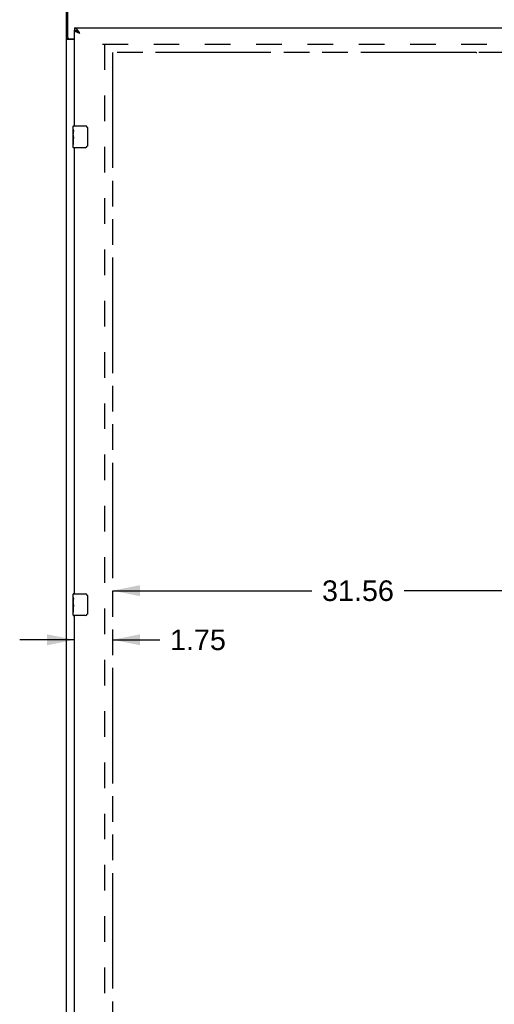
# Model space of a CAD drawing. Header units: inches. Extents: x 0 to 214, y 0 to 139.
# Tile 3 of 15: x 58 to 80, y 45 to 90. Entities that reach past the tile are written whole.
import ezdxf

# ---------------------------------------------------------------- set-up
doc = ezdxf.new("R2010")
doc.units = ezdxf.units.IN
doc.header["$LTSCALE"] = 11.782908
doc.header["$MEASUREMENT"] = 0
doc.linetypes.add('HIDDEN', pattern=[0.2, 0.1, -0.1])
doc.linetypes.add('PHANTOM', pattern=[0.8, 0.45, -0.05, 0.1, -0.05, 0.1, -0.05])
doc.layers.get('0').update_dxf_attribs({"linetype": 'CONTINUOUS'})
for name, color, linetype in [('02___PRT_ALL_AXES', 7, 'CONTINUOUS'), ('AVAIL_DOOR_SPACE', 7, 'CONTINUOUS'), ('DEFAULT_2', 8, 'HIDDEN'), ('DIMENSIONS', 7, 'CONTINUOUS')]:
    doc.layers.add(name, color=color, linetype=linetype)
doc.styles.get("Standard").update_dxf_attribs({"font": 'arial.ttf'})
doc.dimstyles.new('DIMSTYLE_2', dxfattribs={"dimtxt": 0.945153, "dimasz": 1.260204, "dimexe": 0.09, "dimexo": 0.07, "dimgap": 0.0375, "dimtad": 0, "dimtih": 1, "dimtoh": 1, "dimzin": 4, "dimdsep": 46, "dimtxsty": 'Standard', "dimblk": '_FILLED', "dimblk1": '_FILLED', "dimblk2": '_FILLED', "dimcen": 0.09, "dimazin": 1, "dimtfac": 1, "dimtofl": 0, "dimtmove": 0, "dimatfit": 3, "dimldrblk": '_FILLED', "dimfxl": 1, "dimtolj": 1, "dimtzin": 4, "dimarcsym": 0})

# ---------------------------------------------------------------- blocks, each defined once
blk = doc.blocks.new('_FILLED')
at = {"color": 0, "linetype": 'ByBlock'}
blk.add_solid([(0, 0), (-1, 0.2), (-1, -0.2)], dxfattribs=at)
blk = doc.blocks.new('*D15')
at = {"layer": 'DIMENSIONS', "color": 2, "linetype": 'Continuous'}
for p, q in [((60.732, 61.987), (58.212, 61.987)), ((62.482, 61.987), (64.647, 61.987))]:
    blk.add_line(p, q, dxfattribs=at)
at = {"layer": 'DIMENSIONS', "color": 2, "linetype": 'Continuous', "xscale": 1.2602040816, "yscale": 1.2602040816, "zscale": 1.2602040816}
blk.add_blockref('_FILLED', (60.732, 61.987), dxfattribs=at)
at = {"layer": 'DIMENSIONS', "color": 2, "linetype": 'Continuous', "xscale": 1.2602040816, "yscale": 1.2602040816, "zscale": 1.2602040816, "rotation": 180}
blk.add_blockref('_FILLED', (62.482, 61.987), dxfattribs=at)
at = {"layer": 'DIMENSIONS', "color": 2, "linetype": 'Continuous', "insert": (65.12, 62.459), "char_height": 0.9452, "width": 2.56843, "attachment_point": 1, "line_spacing_factor": 0.9}
blk.add_mtext('1.75', dxfattribs=at)
blk = doc.blocks.new('*D16')
at = {"layer": 'DIMENSIONS', "color": 2, "linetype": 'Continuous'}
for p, q in [((62.482, 64.243), (71.634, 64.243)), ((94.045, 64.243), (75.882, 64.243))]:
    blk.add_line(p, q, dxfattribs=at)
at = {"layer": 'DIMENSIONS', "color": 2, "linetype": 'Continuous', "xscale": 1.2602040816, "yscale": 1.2602040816, "zscale": 1.2602040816, "rotation": 180}
blk.add_blockref('_FILLED', (62.482, 64.243), dxfattribs=at)
at = {"layer": 'DIMENSIONS', "color": 2, "linetype": 'Continuous', "xscale": 1.2602040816, "yscale": 1.2602040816, "zscale": 1.2602040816}
blk.add_blockref('_FILLED', (94.045, 64.243), dxfattribs=at)
at = {"layer": 'DIMENSIONS', "color": 2, "linetype": 'Continuous', "insert": (73.758, 64.715), "char_height": 0.9452, "width": 3.30277, "attachment_point": 2, "line_spacing_factor": 0.9}
blk.add_mtext('31.56', dxfattribs=at)

msp = doc.modelspace()

# ---------------------------------------------------------------- linework, layer by layer
at = {"color": 7, "linetype": 'Continuous'}
for p, q in [((60.42, 89.658), (60.42, 92.846)), ((60.357, 8.971), (60.357, 92.721)), ((60.732, 90.096), (60.732, 89.992)), ((60.455, 89.602), (60.357, 89.602)), ((60.482, 89.596), (60.732, 89.596)), ((60.855, 89.95), (60.844, 89.957)), ((60.732, 89.564), (60.418, 89.564)), ((60.672, 85.435), (60.672, 85.581)), ((60.687, 85.596), (61.227, 85.596)), ((60.672, 85.177), (60.672, 85.211)), ((61.327, 85.496), (61.327, 84.696)), ((60.672, 84.98), (60.672, 85.012)), ((60.672, 84.611), (60.672, 84.75)), ((61.227, 84.596), (60.687, 84.596)), ((60.672, 63.935), (60.672, 64.081)), ((60.687, 64.096), (61.227, 64.096)), ((61.327, 63.996), (61.327, 63.196)), ((60.672, 63.677), (60.672, 63.711)), ((60.672, 63.48), (60.672, 63.512)), ((60.672, 63.111), (60.672, 63.25)), ((61.227, 63.096), (60.687, 63.096))]:
    msp.add_line(p, q, dxfattribs=at)
at = {"color": 3, "linetype": 'Continuous'}
for p, q in [((60.732, 90.096), (97.67, 90.096)), ((60.732, 85.596), (60.732, 89.992)), ((60.732, 64.096), (60.732, 84.596)), ((60.732, 42.596), (60.732, 63.096))]:
    msp.add_line(p, q, dxfattribs=at)
for points in [[(60.889, 89.982), (60.878, 89.997), (60.867, 90.011), (60.855, 90.023), (60.844, 90.035), (60.833, 90.047), (60.822, 90.057), (60.811, 90.066), (60.799, 90.073), (60.788, 90.08), (60.777, 90.086), (60.766, 90.09), (60.755, 90.093), (60.743, 90.095), (60.732, 90.096)], [(60.494, 89.588), (60.492, 89.59), (60.49, 89.591), (60.488, 89.593), (60.486, 89.594), (60.485, 89.596)], [(60.513, 89.564), (60.513, 89.566), (60.513, 89.568), (60.513, 89.57), (60.512, 89.572), (60.512, 89.574), (60.511, 89.575), (60.51, 89.577), (60.508, 89.579), (60.507, 89.58), (60.505, 89.582), (60.503, 89.583), (60.501, 89.584), (60.499, 89.586), (60.494, 89.588)], [(60.842, 89.903), (60.829, 89.909), (60.816, 89.914), (60.804, 89.92), (60.793, 89.926), (60.783, 89.932), (60.774, 89.938), (60.765, 89.944), (60.758, 89.95), (60.751, 89.956), (60.745, 89.962), (60.741, 89.968), (60.737, 89.974), (60.734, 89.98), (60.733, 89.986), (60.732, 89.992)], [(60.979, 89.849), (60.963, 89.855), (60.947, 89.861), (60.931, 89.867), (60.915, 89.873), (60.9, 89.879), (60.884, 89.885), (60.87, 89.891), (60.855, 89.897), (60.842, 89.903)], [(60.979, 89.849), (60.968, 89.867), (60.956, 89.884), (60.945, 89.902), (60.934, 89.919), (60.923, 89.935), (60.912, 89.952), (60.9, 89.967), (60.889, 89.982)]]:
    msp.add_lwpolyline(points, dxfattribs=at)
at = {"color": 7, "linetype": 'Continuous'}
for points in [[(60.389, 89.578), (60.385, 89.58), (60.381, 89.581), (60.378, 89.583), (60.375, 89.584), (60.372, 89.586), (60.369, 89.587), (60.366, 89.589), (60.364, 89.59), (60.362, 89.592), (60.361, 89.594), (60.359, 89.595), (60.359, 89.597), (60.358, 89.598), (60.357, 89.6), (60.357, 89.602)], [(60.418, 89.564), (60.416, 89.566), (60.413, 89.568), (60.41, 89.569), (60.407, 89.571), (60.404, 89.572), (60.4, 89.574), (60.396, 89.575), (60.389, 89.578)], [(60.844, 89.957), (60.833, 89.963), (60.822, 89.969), (60.811, 89.974), (60.799, 89.979), (60.788, 89.983), (60.777, 89.986), (60.766, 89.988), (60.755, 89.99), (60.743, 89.991), (60.732, 89.992)], [(60.979, 89.849), (60.968, 89.856), (60.956, 89.863), (60.945, 89.871), (60.935, 89.878), (60.924, 89.885), (60.914, 89.892), (60.904, 89.899), (60.895, 89.906), (60.886, 89.913), (60.878, 89.92), (60.87, 89.928), (60.863, 89.935), (60.857, 89.942), (60.852, 89.949), (60.848, 89.955)], [(60.979, 89.849), (60.968, 89.859), (60.956, 89.869), (60.945, 89.879), (60.934, 89.889), (60.923, 89.899), (60.912, 89.908), (60.9, 89.917), (60.889, 89.926), (60.878, 89.935), (60.867, 89.942), (60.855, 89.95)], [(61.32, 85.532), (61.322, 85.526), (61.324, 85.52), (61.325, 85.514), (61.326, 85.508), (61.327, 85.502), (61.327, 85.496)], [(61.327, 84.696), (61.327, 84.689), (61.326, 84.683), (61.325, 84.677), (61.324, 84.671), (61.322, 84.665), (61.32, 84.659)], [(61.32, 64.032), (61.322, 64.026), (61.324, 64.02), (61.325, 64.014), (61.326, 64.008), (61.327, 64.002), (61.327, 63.996)], [(61.327, 63.196), (61.327, 63.189), (61.326, 63.183), (61.325, 63.177), (61.324, 63.171), (61.322, 63.165), (61.32, 63.159)]]:
    msp.add_lwpolyline(points, dxfattribs=at)
for centre, radius, start, end in [((60.482, 89.658), 0.0625, 180, 270), ((60.687, 85.581), 0.015, 90, 180), ((61.227, 85.496), 0.1, 21.1999, 90), ((60.687, 84.611), 0.015, 180, 270), ((61.227, 84.696), 0.1, 270, 338.7946), ((60.687, 64.081), 0.015, 90, 180), ((61.227, 63.996), 0.1, 21.1999, 90), ((60.687, 63.111), 0.015, 180, 270), ((61.227, 63.196), 0.1, 270, 338.7946)]:
    msp.add_arc(centre, radius, start, end, dxfattribs=at)
at = {"layer": '02___PRT_ALL_AXES', "color": 7, "linetype": 'Continuous'}
for p, q in [((60.672, 85.435), (60.672, 85.581)), ((60.672, 85.177), (60.672, 85.434)), ((60.678, 85.379), (60.672, 85.379)), ((60.672, 85.211), (60.679, 85.211)), ((60.672, 84.611), (60.672, 85.174)), ((60.674, 85.148), (60.672, 85.148)), ((60.674, 85.15), (60.676, 85.128)), ((60.679, 85.211), (60.679, 85.347)), ((60.672, 85.016), (60.678, 85.016)), ((60.672, 84.98), (60.679, 84.98)), ((60.672, 84.917), (60.679, 84.917)), ((60.672, 84.75), (60.679, 84.75)), ((60.679, 84.75), (60.679, 84.98)), ((60.672, 63.935), (60.672, 64.081)), ((60.672, 63.677), (60.672, 63.934)), ((60.678, 63.879), (60.672, 63.879)), ((60.679, 63.711), (60.679, 63.847)), ((60.672, 63.711), (60.679, 63.711)), ((60.672, 63.111), (60.672, 63.674)), ((60.674, 63.648), (60.672, 63.648)), ((60.672, 63.516), (60.678, 63.516)), ((60.672, 63.48), (60.679, 63.48)), ((60.672, 63.417), (60.679, 63.417)), ((60.674, 63.65), (60.676, 63.628)), ((60.679, 63.25), (60.679, 63.48)), ((60.672, 63.25), (60.679, 63.25))]:
    msp.add_line(p, q, dxfattribs=at)
for points in [[(60.672, 85.435), (60.672, 85.431), (60.673, 85.427), (60.673, 85.421), (60.675, 85.408)], [(60.672, 85.177), (60.672, 85.169), (60.673, 85.16), (60.674, 85.15)], [(60.675, 85.408), (60.676, 85.4), (60.677, 85.392), (60.678, 85.384)], [(60.676, 85.128), (60.676, 85.116), (60.677, 85.104), (60.678, 85.092), (60.679, 85.079), (60.679, 85.067), (60.679, 85.054), (60.679, 85.041), (60.679, 85.028), (60.678, 85.016), (60.677, 85.003), (60.676, 84.991)], [(60.678, 85.384), (60.678, 85.375), (60.679, 85.366), (60.679, 85.356), (60.679, 85.347)], [(60.672, 63.935), (60.672, 63.931), (60.673, 63.927), (60.673, 63.921), (60.675, 63.908)], [(60.675, 63.908), (60.676, 63.9), (60.677, 63.892), (60.678, 63.884)], [(60.678, 63.884), (60.678, 63.875), (60.679, 63.866), (60.679, 63.856), (60.679, 63.847)], [(60.672, 63.677), (60.672, 63.669), (60.673, 63.66), (60.674, 63.65)], [(60.676, 63.628), (60.676, 63.616), (60.677, 63.604), (60.678, 63.592), (60.679, 63.579), (60.679, 63.567), (60.679, 63.554), (60.679, 63.541), (60.679, 63.528), (60.678, 63.516), (60.677, 63.503), (60.676, 63.491)]]:
    msp.add_lwpolyline(points, dxfattribs=at)
for centre in [(60.935, 85.012), (60.935, 63.512)]:
    msp.add_ellipse(centre, major_axis=(0.263, 0), ratio=0.432808, start_param=3.141593, end_param=3.321581, dxfattribs=at)
at = {"layer": 'AVAIL_DOOR_SPACE', "color": 4, "linetype": 'PHANTOM'}
for p, q in [((62.482, 88.971), (62.482, 16.721)), ((79.186, 88.971), (62.482, 88.971)), ((79.186, 88.967), (79.186, 88.971)), ((79.186, 88.967), (79.216, 88.967)), ((79.216, 88.967), (79.216, 88.971)), ((94.045, 88.971), (79.216, 88.971))]:
    msp.add_line(p, q, dxfattribs=at)
at = {"layer": 'DEFAULT_2', "color": 8, "linetype": 'HIDDEN'}
for p, q in [((62.013, 89.346), (96.951, 89.346)), ((62.107, 89.346), (62.107, 16.346))]:
    msp.add_line(p, q, dxfattribs=at)

# ---------------------------------------------------------------- dimensions: what is measured, and where the dimension line sits
at = {"layer": 'DIMENSIONS', "color": 2, "linetype": 'Continuous'}
dim = msp.add_linear_dim(base=(60.732, 61.987), p1=(62.482, 16.721), p2=(60.732, 89.992), angle=180, dimstyle='DIMSTYLE_2', dxfattribs=at)
dim.commit()
dim.dimension.update_dxf_attribs({"geometry": '*D15', "text_midpoint": (66.448, 61.981), "dimtype": 160})
dim = msp.add_linear_dim(base=(94.045, 64.243), p1=(62.482, 88.971), p2=(94.045, 53.721), dimstyle='DIMSTYLE_2', dxfattribs=at)
dim.commit()
dim.dimension.update_dxf_attribs({"geometry": '*D16', "text_midpoint": (73.756, 64.238), "dimtype": 160})

doc.saveas('drawing.dxf')
